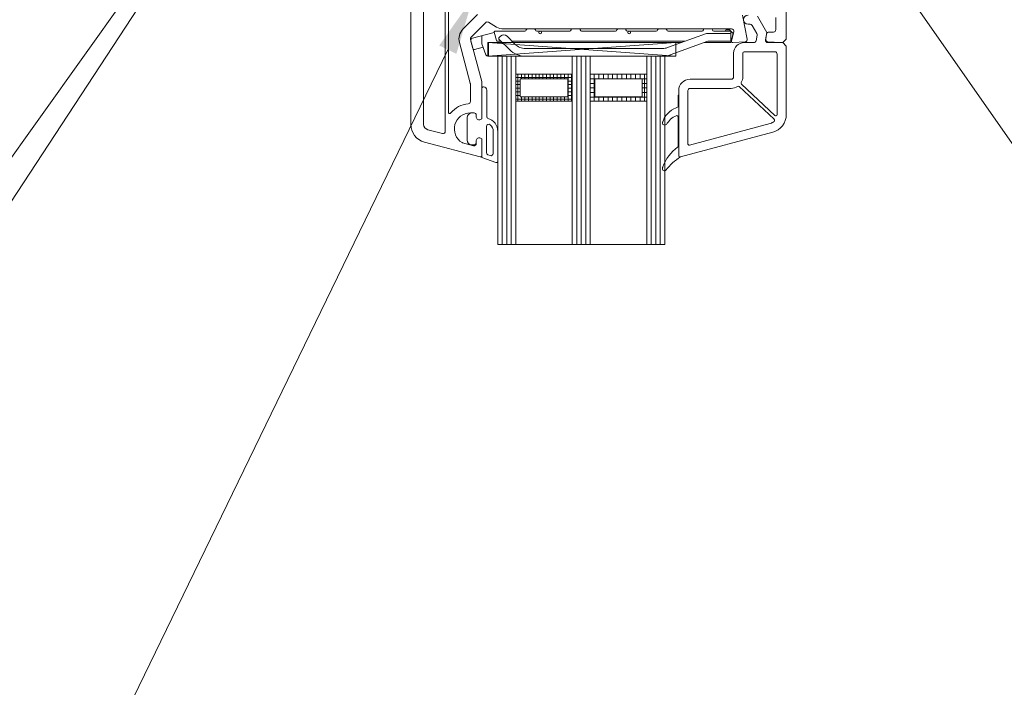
# Model space of a CAD drawing. Header units: millimetres. Extents: x -206567 to 17111, y -22400 to 134443.
# Tile 15 of 22: x -191849 to -191634, y 60145 to 60291. Entities that reach past the tile are written whole.
import ezdxf

# ---------------------------------------------------------------- set-up
doc = ezdxf.new("R2010")
doc.units = ezdxf.units.MM
doc.header["$MEASUREMENT"] = 0

msp = doc.modelspace()

# ---------------------------------------------------------------- hatches: boundary and pattern name
at = {"linetype": 'Continuous', "lineweight": 13}
msp.add_hatch(color=154, dxfattribs=at).paths.add_polyline_path([(-191757.8, 60285.37), (-191754.05, 60283.55), (-191750.47, 60295.71)])

# ---------------------------------------------------------------- linework, layer by layer
at = {"color": 154, "linetype": 'Continuous', "lineweight": 13}
for p, q in [((-191758.46, 60393.19), (-191933.21, 60126.06)), ((-191718.32, 60386.77), (-191578.33, 60186.02)), ((-191791.71, 60344.38), (-191929.42, 60151.27)), ((-191745.78, 60288.23), (-191750.54, 60286.96)), ((-191748.5, 60286.01), (-191748.5, 60287.5)), ((-191745.79, 60288.26), (-191745.3, 60286.46)), ((-191745.59, 60288.51), (-191739.09, 60288.51)), ((-191738.5, 60289.01), (-191737.1, 60289.01)), ((-191736.51, 60288.51), (-191729.29, 60288.51)), ((-191728.7, 60289.01), (-191727.3, 60289.01)), ((-191726.7, 60288.51), (-191719.3, 60288.51)), ((-191718.7, 60289.01), (-191717.3, 60289.01)), ((-191716.71, 60288.51), (-191710.39, 60288.51)), ((-191709.8, 60289.01), (-191708.4, 60289.01)), ((-191707.92, 60284.91), (-191699.4, 60288.01)), ((-191707.81, 60288.51), (-191700.39, 60288.51)), ((-191699.8, 60289.01), (-191698.4, 60289.01)), ((-191694.3, 60288.01), (-191699.4, 60288.01)), ((-191697.81, 60288.51), (-191694.3, 60288.51)), ((-191695.32, 60288.61), (-191695.32, 60288.51)), ((-191694.48, 60288.81), (-191695.12, 60288.81)), ((-191694.34, 60288.75), (-191693.57, 60287.98)), ((-191694.1, 60288.31), (-191694.1, 60288.21)), ((-191694.1, 60287.81), (-191694.1, 60288.21)), ((-191694.1, 60286.51), (-191694.1, 60287.81)), ((-191693.57, 60287.98), (-191694, 60286.31)), ((-191750.89, 60286.35), (-191750.45, 60284.7)), ((-191748.5, 60286.01), (-191748.5, 60285.9)), ((-191748.47, 60285.73), (-191747.6, 60283.34)), ((-191744, 60286.01), (-191747, 60286.01)), ((-191747, 60283.01), (-191747, 60286.01)), ((-191744.3, 60286.31), (-191745.11, 60286.31)), ((-191744.75, 60287.04), (-191744.39, 60287.4)), ((-191742.46, 60284.48), (-191744.75, 60286.76)), ((-191742.98, 60287.4), (-191741.26, 60285.68)), ((-191704.07, 60286.31), (-191741.9, 60286.31)), ((-191704.9, 60286.01), (-191741.6, 60286.01)), ((-191699.1, 60286.31), (-191707.34, 60283.31)), ((-191694.1, 60286.01), (-191699.92, 60286.01)), ((-191694.3, 60286.31), (-191699.1, 60286.31)), ((-191694.1, 60286.01), (-191694.1, 60286.51)), ((-191694.1, 60286.31), (-191694, 60286.31)), ((-191755.93, 60284.46), (-191846.73, 60097.24)), ((-191750.09, 60284.49), (-191748.2, 60285)), ((-191738.93, 60284.71), (-191709.05, 60284.71)), ((-191747.13, 60283.01), (-191747, 60283.01)), ((-191709.05, 60283.01), (-191738.93, 60283.01)), ((-191728.74, 60279.09), (-191741.08, 60279.09)), ((-191741.08, 60279.09), (-191741.08, 60273.21)), ((-191740.65, 60279.09), (-191740.65, 60273.21)), ((-191739.86, 60279.09), (-191739.86, 60278.11)), ((-191739.08, 60279.09), (-191739.08, 60278.11)), ((-191738.29, 60279.09), (-191738.29, 60278.11)), ((-191737.51, 60279.09), (-191737.51, 60278.11)), ((-191736.73, 60279.09), (-191736.73, 60278.11)), ((-191735.94, 60279.09), (-191735.94, 60278.11)), ((-191735.16, 60279.09), (-191735.16, 60278.11)), ((-191734.37, 60279.09), (-191734.37, 60278.11)), ((-191733.59, 60279.09), (-191733.59, 60278.11)), ((-191732.81, 60279.09), (-191732.81, 60278.11)), ((-191732.02, 60279.09), (-191732.02, 60278.11)), ((-191731.24, 60279.09), (-191731.24, 60278.11)), ((-191730.45, 60279.09), (-191730.45, 60278.11)), ((-191729.67, 60279.09), (-191729.67, 60273.21)), ((-191728.89, 60279.09), (-191728.89, 60273.21)), ((-191728.74, 60273.21), (-191728.74, 60279.09)), ((-191712.47, 60279.09), (-191724.82, 60279.09)), ((-191724.82, 60279.09), (-191712.47, 60279.09)), ((-191724.82, 60279.09), (-191724.82, 60273.21)), ((-191723.93, 60279.09), (-191723.93, 60273.21)), ((-191722.93, 60279.09), (-191722.93, 60278.11)), ((-191721.93, 60279.09), (-191721.93, 60278.11)), ((-191720.93, 60279.09), (-191720.93, 60278.11)), ((-191719.93, 60279.09), (-191719.93, 60278.11)), ((-191718.93, 60279.09), (-191718.93, 60278.11)), ((-191717.93, 60279.09), (-191717.93, 60278.11)), ((-191716.93, 60279.09), (-191716.93, 60278.11)), ((-191715.93, 60279.09), (-191715.93, 60278.11)), ((-191714.93, 60279.09), (-191714.93, 60278.11)), ((-191713.93, 60279.09), (-191713.93, 60278.11)), ((-191712.93, 60279.09), (-191712.93, 60273.21)), ((-191712.47, 60273.21), (-191712.47, 60279.09)), ((-191728.74, 60278.38), (-191741.08, 60278.38)), ((-191740.1, 60277.6), (-191741.08, 60277.6)), ((-191740.1, 60276.82), (-191741.08, 60276.82)), ((-191729.72, 60278.11), (-191740.1, 60278.11)), ((-191740.1, 60278.11), (-191740.1, 60274.19)), ((-191729.72, 60274.19), (-191729.72, 60278.11)), ((-191728.74, 60277.6), (-191729.72, 60277.6)), ((-191728.74, 60276.82), (-191729.72, 60276.82)), ((-191724.82, 60278.09), (-191723.84, 60278.09)), ((-191724.82, 60277.09), (-191723.84, 60277.09)), ((-191713.45, 60278.11), (-191723.84, 60278.11)), ((-191723.84, 60278.11), (-191723.84, 60274.19)), ((-191713.45, 60274.19), (-191713.45, 60278.11)), ((-191713.45, 60278.09), (-191712.47, 60278.09)), ((-191713.45, 60277.09), (-191712.47, 60277.09)), ((-191740.1, 60276.03), (-191741.08, 60276.03)), ((-191740.1, 60275.25), (-191741.08, 60275.25)), ((-191728.74, 60276.03), (-191729.72, 60276.03)), ((-191728.74, 60275.25), (-191729.72, 60275.25)), ((-191724.82, 60276.09), (-191723.84, 60276.09)), ((-191724.82, 60275.09), (-191723.84, 60275.09)), ((-191713.45, 60276.09), (-191712.47, 60276.09)), ((-191713.45, 60275.09), (-191712.47, 60275.09)), ((-191740.1, 60274.46), (-191741.08, 60274.46)), ((-191728.74, 60273.68), (-191741.08, 60273.68)), ((-191741.08, 60273.21), (-191728.74, 60273.21)), ((-191741.08, 60273.21), (-191741.03, 60273.21)), ((-191740.1, 60274.19), (-191729.72, 60274.19)), ((-191739.86, 60274.19), (-191739.86, 60273.21)), ((-191739.08, 60274.19), (-191739.08, 60273.21)), ((-191738.29, 60274.19), (-191738.29, 60273.21)), ((-191737.51, 60274.19), (-191737.51, 60273.21)), ((-191736.73, 60274.19), (-191736.73, 60273.21)), ((-191735.94, 60274.19), (-191735.94, 60273.21)), ((-191735.16, 60274.19), (-191735.16, 60273.21)), ((-191734.37, 60274.19), (-191734.37, 60273.21)), ((-191733.59, 60274.19), (-191733.59, 60273.21)), ((-191732.81, 60274.19), (-191732.81, 60273.21)), ((-191732.02, 60274.19), (-191732.02, 60273.21)), ((-191731.24, 60274.19), (-191731.24, 60273.21)), ((-191730.45, 60274.19), (-191730.45, 60273.21)), ((-191728.74, 60274.46), (-191729.72, 60274.46)), ((-191724.82, 60274.09), (-191712.47, 60274.09)), ((-191724.82, 60273.21), (-191712.47, 60273.21)), ((-191724.82, 60273.21), (-191724.77, 60273.21)), ((-191723.84, 60274.19), (-191713.45, 60274.19)), ((-191722.93, 60274.19), (-191722.93, 60273.21)), ((-191721.93, 60274.19), (-191721.93, 60273.21)), ((-191720.93, 60274.19), (-191720.93, 60273.21)), ((-191719.93, 60274.19), (-191719.93, 60273.21)), ((-191718.93, 60274.19), (-191718.93, 60273.21)), ((-191717.93, 60274.19), (-191717.93, 60273.21)), ((-191716.93, 60274.19), (-191716.93, 60273.21)), ((-191715.93, 60274.19), (-191715.93, 60273.21)), ((-191714.93, 60274.19), (-191714.93, 60273.21)), ((-191713.93, 60274.19), (-191713.93, 60273.21))]:
    msp.add_line(p, q, dxfattribs=at)
at = {"color": 7, "linetype": 'Continuous', "lineweight": 20}
for p, q in [((-191682, 60342.01), (-191682, 60286.76)), ((-191764, 60268.14), (-191764, 60317.51)), ((-191761.2, 60295.21), (-191761.2, 60268.14)), ((-191756.5, 60267.16), (-191756.5, 60295.21)), ((-191755.8, 60295.59), (-191755.8, 60270.82)), ((-191752.62, 60288.93), (-191749.42, 60292.13)), ((-191691.57, 60292.01), (-191690.51, 60286.79)), ((-191688.3, 60291.76), (-191686.25, 60288.21)), ((-191747.65, 60290.36), (-191750.85, 60287.16)), ((-191745.26, 60289.41), (-191747.05, 60290.44)), ((-191689.89, 60290.01), (-191690.35, 60290.01)), ((-191688.44, 60288), (-191689.45, 60289.76)), ((-191684.3, 60288.81), (-191684.3, 60291.51)), ((-191693.94, 60289.01), (-191743.76, 60289.01)), ((-191693.99, 60286.39), (-191693.46, 60288.38)), ((-191688.6, 60286.42), (-191688.38, 60287.66)), ((-191686.25, 60288.21), (-191686.54, 60286.6)), ((-191686.49, 60286.78), (-191686.3, 60287.9)), ((-191685.8, 60288.31), (-191684.8, 60288.31)), ((-191751.02, 60277.15), (-191753.4, 60286.03)), ((-191750.98, 60286.68), (-191748.52, 60277.48)), ((-191690.97, 60286.19), (-191693.68, 60286.01)), ((-191691.2, 60286.01), (-191689.09, 60286.01)), ((-191686.04, 60286.01), (-191682.75, 60286.01)), ((-191683.25, 60286.01), (-191686.03, 60286.2)), ((-191682.75, 60286.01), (-191683.25, 60286.01)), ((-191682, 60286.76), (-191682.75, 60286.01)), ((-191682.75, 60286.01), (-191682, 60285.26)), ((-191693.5, 60278.51), (-191693.5, 60283.71)), ((-191691.5, 60283.71), (-191691.5, 60278.51)), ((-191684.5, 60284.01), (-191691.2, 60284.01)), ((-191684, 60270.27), (-191684, 60283.51)), ((-191682, 60285.26), (-191682, 60270.29)), ((-191751, 60273.14), (-191751, 60277.02)), ((-191748.5, 60277.35), (-191748.5, 60269.36)), ((-191703, 60278.01), (-191694, 60278.01)), ((-191691.78, 60276.9), (-191684.51, 60270.06)), ((-191748.5, 60269.36), (-191748.5, 60276.01)), ((-191748.2, 60276.31), (-191748.1, 60276.31)), ((-191747.4, 60275.61), (-191747.4, 60269.75)), ((-191705.5, 60261.31), (-191705.5, 60275.51)), ((-191703.5, 60263.92), (-191703.5, 60275.51)), ((-191703, 60276.01), (-191694, 60276.01)), ((-191692.26, 60276.39), (-191684.66, 60269.24)), ((-191705.5, 60274.51), (-191705.6, 60274.51)), ((-191705.6, 60274.51), (-191705.6, 60272.15)), ((-191705.5, 60261.31), (-191705.5, 60274.51)), ((-191750.2, 60270.66), (-191751, 60270.66)), ((-191750.5, 60270.66), (-191750.2, 60270.66)), ((-191705.77, 60271.88), (-191707.02, 60271.28)), ((-191751.7, 60264.67), (-191751.7, 60269.65)), ((-191749.7, 60269.71), (-191749.7, 60270.16)), ((-191749.7, 60270.16), (-191749.7, 60269.71)), ((-191748.5, 60269.36), (-191748.8, 60269.19)), ((-191748.8, 60269.19), (-191748.5, 60269.36)), ((-191709, 60268.61), (-191709, 60268.32)), ((-191705.6, 60269.75), (-191705.6, 60263.39)), ((-191685.48, 60268.35), (-191703.12, 60263.63)), ((-191760.31, 60266.98), (-191757.1, 60266.12)), ((-191747.5, 60261.97), (-191747.5, 60267.69)), ((-191746, 60266.57), (-191746, 60261.79)), ((-191745, 60266.57), (-191745, 60260.07)), ((-191684.97, 60266.42), (-191705.12, 60261.02)), ((-191748.88, 60261.02), (-191761.04, 60264.28)), ((-191752.68, 60264.11), (-191750.33, 60263.48)), ((-191749.7, 60263.96), (-191749.7, 60264.61)), ((-191749.7, 60264.61), (-191749.7, 60264.16)), ((-191748.8, 60265.13), (-191748.5, 60264.96)), ((-191748.5, 60264.96), (-191748.8, 60265.13)), ((-191748.5, 60264.96), (-191748.5, 60261.31)), ((-191748.5, 60260.92), (-191748.5, 60264.96)), ((-191750.2, 60263.66), (-191750.5, 60263.66)), ((-191745.4, 60259.79), (-191748.5, 60260.92)), ((-191746.67, 60261.32), (-191747.17, 60261.5)), ((-191705.09, 60261.03), (-191705.04, 60261.03)), ((-191709, 60258.73), (-191709, 60258.32))]:
    msp.add_line(p, q, dxfattribs=at)
at = {"color": 7, "linetype": 'Continuous', "lineweight": 13}
for p, q in [((-191747.17, 60283.01), (-191706.09, 60286.03)), ((-191706.09, 60283.01), (-191747.17, 60286.03)), ((-191747.17, 60286.03), (-191706.09, 60286.03)), ((-191747.17, 60283.01), (-191747.17, 60286.03)), ((-191706.09, 60286.03), (-191706.09, 60285.03)), ((-191706.09, 60285.03), (-191706.09, 60283.01)), ((-191745.17, 60283.01), (-191747.17, 60283.01)), ((-191706.09, 60283.01), (-191745.17, 60283.01))]:
    msp.add_line(p, q, dxfattribs=at)
at = {"color": 30, "linetype": 'Continuous', "lineweight": 20, "true_color": 0xff6600}
for p, q in [((-191745, 60283.01), (-191745, 60241.87)), ((-191741.08, 60283.01), (-191745, 60283.01)), ((-191744.02, 60283.01), (-191744.02, 60241.87)), ((-191743.04, 60283.01), (-191743.04, 60241.87)), ((-191742.06, 60283.01), (-191742.06, 60241.87)), ((-191741.08, 60241.87), (-191741.08, 60283.01)), ((-191727.76, 60283.01), (-191727.76, 60241.87)), ((-191724.82, 60283.01), (-191727.76, 60283.01)), ((-191726.78, 60283.01), (-191726.78, 60241.87)), ((-191725.8, 60283.01), (-191725.8, 60241.87)), ((-191724.82, 60241.87), (-191724.82, 60283.01)), ((-191711.49, 60283.01), (-191711.49, 60241.87)), ((-191708.55, 60283.01), (-191711.49, 60283.01)), ((-191710.51, 60283.01), (-191710.51, 60241.87)), ((-191709.53, 60283.01), (-191709.53, 60241.87)), ((-191708.55, 60241.87), (-191708.55, 60283.01)), ((-191745, 60241.87), (-191741.08, 60241.87)), ((-191745, 60241.87), (-191744.95, 60241.87)), ((-191727.76, 60241.87), (-191724.82, 60241.87)), ((-191727.76, 60241.87), (-191727.71, 60241.87)), ((-191711.49, 60241.87), (-191708.55, 60241.87)), ((-191711.49, 60241.87), (-191711.44, 60241.87))]:
    msp.add_line(p, q, dxfattribs=at)
at = {"color": 42, "linetype": 'Continuous', "lineweight": 13, "true_color": 0xe4ad2c}
for p, q in [((-191728.74, 60283.01), (-191741.08, 60283.01)), ((-191741.08, 60283.01), (-191741.08, 60279.09)), ((-191728.74, 60279.09), (-191728.74, 60283.01)), ((-191712.47, 60283.01), (-191724.82, 60283.01)), ((-191724.82, 60283.01), (-191724.82, 60279.09)), ((-191712.47, 60279.09), (-191712.47, 60283.01)), ((-191741.08, 60279.09), (-191728.74, 60279.09)), ((-191724.82, 60279.09), (-191712.47, 60279.09))]:
    msp.add_line(p, q, dxfattribs=at)
at = {"color": 251, "linetype": 'Continuous', "lineweight": 13, "true_color": 0x6a6a6a}
for p, q in [((-191728.74, 60241.87), (-191728.74, 60283.01)), ((-191728.74, 60283.01), (-191727.76, 60283.01)), ((-191727.76, 60283.01), (-191727.76, 60241.87)), ((-191712.47, 60241.87), (-191712.47, 60283.01)), ((-191712.47, 60283.01), (-191711.49, 60283.01)), ((-191711.49, 60283.01), (-191711.49, 60241.87)), ((-191727.76, 60241.87), (-191728.74, 60241.87)), ((-191727.76, 60241.87), (-191727.71, 60241.87)), ((-191711.49, 60241.87), (-191712.47, 60241.87)), ((-191711.49, 60241.87), (-191711.44, 60241.87))]:
    msp.add_line(p, q, dxfattribs=at)
at = {"color": 251, "linetype": 'Continuous', "lineweight": 20, "true_color": 0x6a6a6a}
for p, q in [((-191741.08, 60273.21), (-191728.74, 60273.21)), ((-191741.08, 60241.87), (-191741.08, 60273.21)), ((-191728.74, 60273.21), (-191728.74, 60241.87)), ((-191724.82, 60241.87), (-191724.82, 60273.21)), ((-191724.82, 60273.21), (-191712.47, 60273.21)), ((-191712.47, 60273.21), (-191712.47, 60241.87)), ((-191728.74, 60241.87), (-191741.08, 60241.87)), ((-191712.47, 60241.87), (-191724.82, 60241.87))]:
    msp.add_line(p, q, dxfattribs=at)
at = {"color": 154, "linetype": 'Continuous', "lineweight": 13}
for centre in [(-191735.75, 60288.21), (-191716.3, 60288.21)]:
    msp.add_circle(centre, 0.3, dxfattribs=at)
at = {"color": 7, "linetype": 'Continuous', "lineweight": 20}
for centre, radius, start, end in [((-191690.35, 60291.01), 1, 90, 270), ((-191747.3, 60290.01), 0.5, 60, 135), ((-191689.89, 60289.51), 0.5, 30, 90), ((-191750.5, 60286.81), 3, 135, 195), ((-191743.76, 60292.01), 3, 240, 270), ((-191693.94, 60288.51), 0.5, 345, 90), ((-191688.87, 60287.75), 0.5, 350, 30), ((-191685.8, 60287.81), 0.5, 90, 170), ((-191684.8, 60288.81), 0.5, 270, 0), ((-191750.5, 60286.81), 0.5, 135, 195), ((-191693.7, 60286.31), 0.3, 165, 273.8), ((-191691.2, 60283.71), 2.3, 90, 180), ((-191691, 60286.69), 0.5, 273.8, 11.5), ((-191689.09, 60286.51), 0.5, 270, 350), ((-191686.04, 60286.51), 0.5, 170, 270), ((-191686, 60286.69), 0.5, 170, 266.2), ((-191691.2, 60283.71), 0.3, 90, 180), ((-191684.5, 60283.51), 0.5, 0, 90), ((-191751.5, 60277.02), 0.5, 0, 15), ((-191749, 60277.35), 0.5, 0, 15), ((-191703, 60275.51), 2.5, 90, 180), ((-191694, 60278.51), 0.5, 270, 0), ((-191691.57, 60277.12), 0.3, 150.1589, 226.7356), ((-191694, 60278.51), 2.5, 330.1589, 0), ((-191748.2, 60276.01), 0.3, 90, 180), ((-191748.1, 60275.61), 0.7, 0, 90), ((-191703, 60275.51), 0.5, 90, 180), ((-191694, 60278.51), 2.5, 270, 303.3123), ((-191692.46, 60276.17), 0.3, 46.7356, 123.3123), ((-191751, 60267.16), 5.5, 94.7802, 140.8833), ((-191751.5, 60273.14), 0.5, 274.7802, 0), ((-191755.5, 60270.82), 0.3, 180, 320.8833), ((-191751, 60267.16), 3.5, 90, 238.8262), ((-191750.7, 60269.65), 1, 94.5886, 180), ((-191750.5, 60267.16), 3.5, 90, 94.5886), ((-191750.2, 60270.16), 0.5, 0, 90), ((-191750.2, 60270.16), 0.5, 0, 90), ((-191704.35, 60267.2), 4.87, 123.1479, 162.0028), ((-191705.9, 60272.15), 0.3, 295.8635, 0), ((-191686, 60270.29), 4, 285, 0), ((-191684.3, 60270.27), 0.3, 226.7356, 0), ((-191760, 60268.14), 4, 180, 255), ((-191760, 60268.14), 1.2, 180, 255), ((-191749.1, 60269.71), 0.6, 180, 300), ((-191749.1, 60269.71), 0.6, 180, 300), ((-191747, 60267.69), 0.5, 48.1879, 180), ((-191747.1, 60269.75), 0.3, 180, 254.1728), ((-191748, 60266.57), 3, 0.0003, 74.1728), ((-191708.7, 60268.61), 0.3, 162.0028, 180), ((-191708.7, 60268.32), 0.3, 180, 220.3011), ((-191708.55, 60268.45), 0.493, 220.3011, 319.8714), ((-191704.22, 60265.8), 4.59, 113.0598, 149.5019), ((-191705.9, 60269.75), 0.3, 0, 113.0598), ((-191686, 60270.29), 2, 285, 311.89), ((-191684.87, 60269.02), 0.3, 311.89, 46.7356), ((-191756.97, 60266.61), 0.5, 255, 5.2964), ((-191751, 60267.16), 5.5, 180, 185.2964), ((-191748, 60266.57), 2, 0.0003, 48.1879), ((-191752.55, 60264.59), 0.5, 238.8262, 255), ((-191750.7, 60264.67), 1, 180, 265.4114), ((-191750.2, 60263.96), 0.5, 255, 0), ((-191750.2, 60264.16), 0.5, 270, 0), ((-191749.1, 60264.61), 0.6, 60, 180), ((-191749.1, 60264.61), 0.6, 60, 180), ((-191703.2, 60263.92), 0.3, 180, 285), ((-191750.5, 60267.16), 3.5, 265.4114, 270), ((-191747, 60261.97), 0.5, 180, 250), ((-191746.5, 60261.79), 0.5, 250, 0.0003), ((-191699.99, 60255.43), 9.62, 126.5929, 159.2452), ((-191705.9, 60263.39), 0.3, 306.5929, 0), ((-191748.8, 60261.31), 0.3, 255, 0), ((-191745.3, 60260.07), 0.3, 250, 0.0004), ((-191698.75, 60250.83), 12.01, 121.8853, 142.5288), ((-191705.2, 60261.31), 0.3, 180, 285), ((-191705.2, 60261.31), 0.3, 180, 290.7474), ((-191708.7, 60258.73), 0.3, 159.2452, 180), ((-191708.7, 60258.32), 0.3, 180, 240.8962), ((-191708.62, 60258.47), 0.47, 240.8962, 315.5099)]:
    msp.add_arc(centre, radius, start, end, dxfattribs=at)
at = {"color": 154, "linetype": 'Continuous', "lineweight": 13}
for centre, radius, start, end in [((-191745.59, 60288.31), 0.2, 90, 195), ((-191743.69, 60286.69), 1, 45, 135), ((-191739.09, 60288.81), 0.3, 270, 350.4059), ((-191738.5, 60288.71), 0.3, 90, 170.4059), ((-191737.1, 60288.71), 0.3, 9.5941, 90), ((-191736.51, 60288.81), 0.3, 189.5941, 270), ((-191729.29, 60288.81), 0.3, 270, 350.4059), ((-191728.7, 60288.71), 0.3, 90, 170.4059), ((-191727.3, 60288.71), 0.3, 9.5941, 90), ((-191726.7, 60288.81), 0.3, 189.5941, 270), ((-191719.3, 60288.81), 0.3, 270, 350.4059), ((-191718.7, 60288.71), 0.3, 90, 170.4059), ((-191717.3, 60288.71), 0.3, 9.5941, 90), ((-191716.71, 60288.81), 0.3, 189.5941, 270), ((-191710.39, 60288.81), 0.3, 270, 350.4059), ((-191709.8, 60288.71), 0.3, 90, 170.4059), ((-191708.4, 60288.71), 0.3, 9.5941, 90), ((-191707.81, 60288.81), 0.3, 189.5941, 270), ((-191700.39, 60288.81), 0.3, 270, 350.4059), ((-191699.8, 60288.71), 0.3, 90, 170.4059), ((-191698.4, 60288.71), 0.3, 9.5941, 90), ((-191697.81, 60288.81), 0.3, 189.5941, 270), ((-191695.12, 60288.61), 0.2, 90, 180), ((-191695.12, 60288.61), 0.2, 90, 180), ((-191695.12, 60288.61), 0.2, 90, 180), ((-191695.12, 60288.61), 0.2, 90, 180), ((-191694.48, 60288.61), 0.2, 45, 90), ((-191694.3, 60288.31), 0.2, 360, 90), ((-191694.3, 60287.81), 0.2, 360, 90), ((-191750.41, 60286.47), 0.5, 105.0002, 194.9994), ((-191748, 60285.9), 0.5, 180, 200), ((-191745.11, 60286.51), 0.2, 195, 270), ((-191744.61, 60286.9), 0.2, 135, 225), ((-191738.93, 60288.01), 3.3, 225, 270), ((-191694.3, 60286.51), 0.2, 270, 0), ((-191750.16, 60284.78), 0.3, 194.9994, 285.0003), ((-191747.13, 60283.51), 0.5, 200, 270), ((-191738.93, 60288.01), 5, 225, 270), ((-191709.05, 60288.01), 3.3, 270, 290), ((-191709.05, 60288.01), 5, 270, 290)]:
    msp.add_arc(centre, radius, start, end, dxfattribs=at)

doc.saveas('drawing.dxf')
